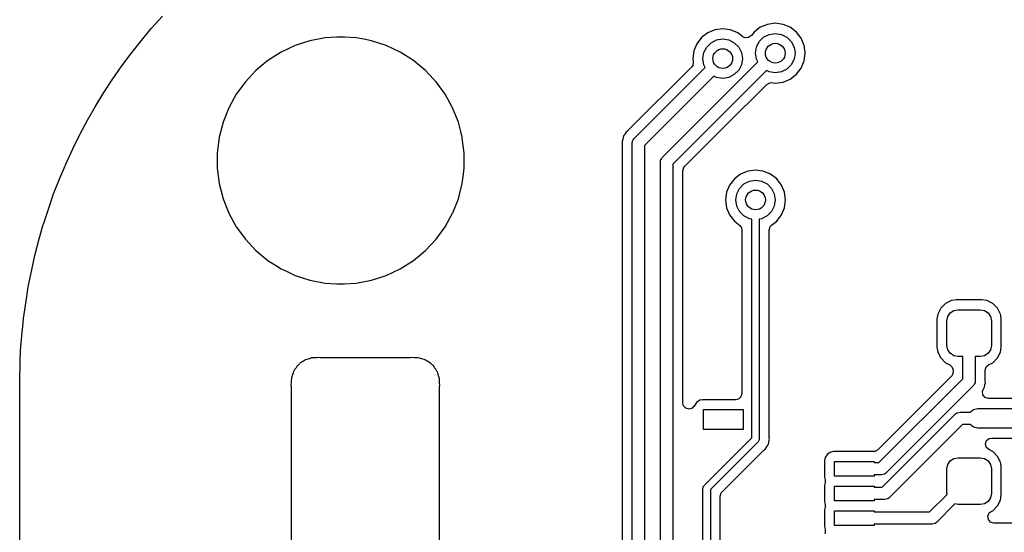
# Model space of a CAD drawing. Extents: x 0.4 to 10.6, y -8.1 to -0.4.
# Tile 8 of 42: x 4.35 to 5.135, y -1.832 to -1.423. Entities that reach past the tile are written whole.
import ezdxf

# ---------------------------------------------------------------- set-up
doc = ezdxf.new("R2010")
doc.units = 0
doc.header["$MEASUREMENT"] = 0
doc.layers.add('BLACK', color=7, linetype='CONTINUOUS')

msp = doc.modelspace()

# ---------------------------------------------------------------- linework, layer by layer
at = {"layer": 'BLACK', "linetype": 'CONTINUOUS'}
for p, q in [((4.45532, -1.4302), (4.46425, -1.42016)), ((4.94658, -1.42679), (4.94083, -1.42917)), ((4.95276, -1.42598), (4.94658, -1.42679)), ((4.94658, -1.42679), (4.94658, -1.42679)), ((4.95893, -1.42679), (4.95276, -1.42598)), ((4.95276, -1.42598), (4.95276, -1.42598)), ((4.96468, -1.42917), (4.95893, -1.42679)), ((4.95893, -1.42679), (4.95893, -1.42679)), ((4.4475, -1.43959), (4.45532, -1.4302)), ((4.89894, -1.43351), (4.894, -1.4373)), ((4.90469, -1.43113), (4.89894, -1.43351)), ((4.91086, -1.43032), (4.90469, -1.43113)), ((4.90469, -1.43113), (4.90469, -1.43113)), ((4.91703, -1.43113), (4.91086, -1.43032)), ((4.91086, -1.43032), (4.91086, -1.43032)), ((4.92278, -1.43351), (4.91703, -1.43113)), ((4.91703, -1.43113), (4.91703, -1.43113)), ((4.92689, -1.43667), (4.92278, -1.43351)), ((4.93374, -1.43577), (4.93152, -1.43739)), ((4.93589, -1.43296), (4.93374, -1.43577)), ((4.94083, -1.42917), (4.93589, -1.43296)), ((4.93589, -1.43296), (4.93589, -1.43296)), ((4.93589, -1.43296), (4.93589, -1.43296)), ((4.94083, -1.42917), (4.94083, -1.42917)), ((4.94083, -1.42917), (4.94083, -1.42917)), ((4.9435, -1.43708), (4.94789, -1.43485)), ((4.94789, -1.43485), (4.95276, -1.43407)), ((4.95276, -1.43407), (4.95762, -1.43485)), ((4.95762, -1.43485), (4.96201, -1.43708)), ((4.96962, -1.43296), (4.96468, -1.42917)), ((4.97341, -1.4379), (4.96962, -1.43296)), ((4.43916, -1.45013), (4.4475, -1.43959)), ((4.56999, -1.44372), (4.55878, -1.44899)), ((4.58177, -1.43989), (4.56999, -1.44372)), ((4.56999, -1.44372), (4.56999, -1.44372)), ((4.59394, -1.43757), (4.58177, -1.43989)), ((4.60321, -1.43699), (4.59394, -1.43757)), ((4.59394, -1.43757), (4.59394, -1.43757)), ((4.60939, -1.43699), (4.60321, -1.43699)), ((4.60321, -1.43699), (4.60321, -1.43699)), ((4.61866, -1.43757), (4.60939, -1.43699)), ((4.60939, -1.43699), (4.60939, -1.43699)), ((4.62475, -1.43873), (4.61866, -1.43757)), ((4.61866, -1.43757), (4.61866, -1.43757)), ((4.63083, -1.43989), (4.62475, -1.43873)), ((4.64261, -1.44372), (4.63083, -1.43989)), ((4.63083, -1.43989), (4.63083, -1.43989)), ((4.63083, -1.43989), (4.63083, -1.43989)), ((4.65382, -1.44899), (4.64261, -1.44372)), ((4.64261, -1.44372), (4.64261, -1.44372)), ((4.89021, -1.44224), (4.88783, -1.44799)), ((4.894, -1.4373), (4.89021, -1.44224)), ((4.89812, -1.44491), (4.9016, -1.44143)), ((4.9016, -1.44143), (4.90599, -1.43919)), ((4.90599, -1.43919), (4.91086, -1.43842)), ((4.91086, -1.43842), (4.91572, -1.43919)), ((4.91572, -1.43919), (4.92011, -1.44143)), ((4.92011, -1.44143), (4.9236, -1.44491)), ((4.92877, -1.43756), (4.92689, -1.43667)), ((4.93152, -1.43739), (4.92877, -1.43756)), ((4.93778, -1.44496), (4.94002, -1.44057)), ((4.94002, -1.44057), (4.9435, -1.43708)), ((4.96201, -1.43708), (4.9655, -1.44057)), ((4.9655, -1.44057), (4.96773, -1.44496)), ((4.97579, -1.44365), (4.97341, -1.4379)), ((4.9758, -1.44372), (4.97579, -1.44365)), ((4.97649, -1.44899), (4.9758, -1.44372)), ((4.43193, -1.45996), (4.43916, -1.45013)), ((4.55878, -1.44899), (4.54832, -1.45563)), ((4.55878, -1.44899), (4.55878, -1.44899)), ((4.66428, -1.45563), (4.65382, -1.44899)), ((4.65382, -1.44899), (4.65382, -1.44899)), ((4.88783, -1.44799), (4.88701, -1.45417)), ((4.88783, -1.44799), (4.88783, -1.44799)), ((4.89511, -1.45417), (4.89588, -1.4493)), ((4.89588, -1.4493), (4.89812, -1.44491)), ((4.9236, -1.44491), (4.92584, -1.4493)), ((4.92584, -1.4493), (4.92661, -1.45417)), ((4.93701, -1.44982), (4.93778, -1.44496)), ((4.93778, -1.45469), (4.93701, -1.44982)), ((4.96773, -1.44496), (4.9685, -1.44982)), ((4.9685, -1.44982), (4.96773, -1.45469)), ((4.97579, -1.45599), (4.9766, -1.44982)), ((4.9766, -1.44982), (4.97649, -1.44899)), ((4.42421, -1.47098), (4.43193, -1.45996)), ((4.54832, -1.45563), (4.53878, -1.46353)), ((4.54832, -1.45563), (4.54832, -1.45563)), ((4.67382, -1.46353), (4.66428, -1.45563)), ((4.66428, -1.45563), (4.66428, -1.45563)), ((4.86266, -1.53296), (4.93884, -1.45678)), ((4.88694, -1.45955), (4.88598, -1.46092)), ((4.88736, -1.45684), (4.88694, -1.45955)), ((4.88701, -1.45417), (4.88701, -1.45417)), ((4.88701, -1.45417), (4.88736, -1.45684)), ((4.89588, -1.45903), (4.89511, -1.45417)), ((4.89694, -1.46112), (4.89588, -1.45903)), ((4.92584, -1.45903), (4.9236, -1.46342)), ((4.92661, -1.45417), (4.92584, -1.45903)), ((4.93884, -1.45678), (4.93778, -1.45469)), ((4.9655, -1.45908), (4.96201, -1.46256)), ((4.96773, -1.45469), (4.9655, -1.45908)), ((4.97341, -1.46175), (4.97579, -1.45599)), ((4.53878, -1.46353), (4.5303, -1.47256)), ((4.53878, -1.46353), (4.53878, -1.46353)), ((4.68035, -1.47047), (4.67382, -1.46353)), ((4.67382, -1.46353), (4.67382, -1.46353)), ((4.67382, -1.46353), (4.67382, -1.46353)), ((4.88598, -1.46092), (4.83506, -1.51184)), ((4.84017, -1.51789), (4.89694, -1.46112)), ((4.9458, -1.46374), (4.87106, -1.53848)), ((4.92011, -1.46691), (4.91572, -1.46914)), ((4.9236, -1.46342), (4.92011, -1.46691)), ((4.94789, -1.4648), (4.9458, -1.46374)), ((4.95276, -1.46557), (4.94789, -1.4648)), ((4.95762, -1.4648), (4.95276, -1.46557)), ((4.96201, -1.46256), (4.95762, -1.4648)), ((4.96468, -1.47047), (4.96962, -1.46668)), ((4.96962, -1.46668), (4.97341, -1.46175)), ((4.41759, -1.48122), (4.42421, -1.47098)), ((4.5303, -1.47256), (4.52302, -1.48258)), ((4.5303, -1.47256), (4.5303, -1.47256)), ((4.6823, -1.47256), (4.68035, -1.47047)), ((4.68958, -1.48258), (4.6823, -1.47256)), ((4.6823, -1.47256), (4.6823, -1.47256)), ((4.9039, -1.46808), (4.84857, -1.52341)), ((4.90599, -1.46914), (4.9039, -1.46808)), ((4.91086, -1.46991), (4.90599, -1.46914)), ((4.91572, -1.46914), (4.91086, -1.46991)), ((4.91254, -1.50816), (4.946, -1.47471)), ((4.946, -1.47471), (4.94841, -1.47339)), ((4.94841, -1.47339), (4.95009, -1.47332)), ((4.95009, -1.47332), (4.95276, -1.47367)), ((4.95276, -1.47367), (4.95481, -1.4734)), ((4.95276, -1.47367), (4.95276, -1.47367)), ((4.95276, -1.47367), (4.95276, -1.47367)), ((4.95481, -1.4734), (4.95893, -1.47286)), ((4.95893, -1.47286), (4.96468, -1.47047)), ((4.41052, -1.49268), (4.41759, -1.48122)), ((4.52302, -1.48258), (4.51705, -1.49343)), ((4.52302, -1.48258), (4.52302, -1.48258)), ((4.69555, -1.49343), (4.68958, -1.48258)), ((4.68958, -1.48258), (4.68958, -1.48258)), ((4.68958, -1.48258), (4.68958, -1.48258)), ((4.40454, -1.50329), (4.41052, -1.49268)), ((4.51705, -1.49343), (4.51249, -1.50495)), ((4.51705, -1.49343), (4.51705, -1.49343)), ((4.70011, -1.50495), (4.69555, -1.49343)), ((4.69555, -1.49343), (4.69555, -1.49343)), ((4.69555, -1.49343), (4.69555, -1.49343)), ((4.69555, -1.49343), (4.69555, -1.49343)), ((4.39814, -1.51516), (4.40454, -1.50329)), ((4.51249, -1.50495), (4.50941, -1.51695)), ((4.51249, -1.50495), (4.51249, -1.50495)), ((4.70203, -1.51241), (4.70011, -1.50495)), ((4.70011, -1.50495), (4.70011, -1.50495)), ((4.70319, -1.51695), (4.70203, -1.51241)), ((4.83277, -1.51457), (4.83186, -1.51588)), ((4.83288, -1.51439), (4.83277, -1.51457)), ((4.83368, -1.51301), (4.83288, -1.51439)), ((4.8349, -1.51199), (4.83368, -1.51301)), ((4.83506, -1.51184), (4.8349, -1.51199)), ((4.88039, -1.54032), (4.91254, -1.50816)), ((4.39282, -1.52608), (4.39814, -1.51516)), ((4.50941, -1.51695), (4.50785, -1.52924)), ((4.50941, -1.51695), (4.50941, -1.51695)), ((4.70327, -1.51756), (4.70319, -1.51695)), ((4.70474, -1.52924), (4.70327, -1.51756)), ((4.8311, -1.5187), (4.83069, -1.52024)), ((4.83069, -1.52024), (4.83083, -1.52183)), ((4.83083, -1.52183), (4.83083, -1.52204)), ((4.83083, -1.52204), (4.83083, -2.33406)), ((4.83114, -1.51849), (4.8311, -1.5187)), ((4.83142, -1.51692), (4.83114, -1.51849)), ((4.83149, -1.51673), (4.83142, -1.51692)), ((4.83177, -1.51606), (4.83149, -1.51673)), ((4.83186, -1.51588), (4.83177, -1.51606)), ((4.83873, -1.52137), (4.83885, -1.5205)), ((4.83873, -2.33935), (4.83873, -1.52137)), ((4.83884, -1.52033), (4.83889, -1.52023)), ((4.83885, -1.5205), (4.83884, -1.52033)), ((4.83889, -1.52023), (4.83893, -1.51999)), ((4.83893, -1.51999), (4.83959, -1.51896)), ((4.83959, -1.51896), (4.84017, -1.51789)), ((4.38711, -1.53833), (4.39282, -1.52608)), ((4.50785, -1.52924), (4.50785, -1.54163)), ((4.70474, -1.54163), (4.70474, -1.52924)), ((4.70474, -1.52924), (4.70474, -1.52924)), ((4.84857, -1.52341), (4.84857, -2.34139)), ((4.38574, -1.54163), (4.38711, -1.53833)), ((4.86122, -1.53644), (4.86135, -1.53557)), ((4.86122, -2.34836), (4.86122, -1.53644)), ((4.86133, -1.53539), (4.86138, -1.5353)), ((4.86135, -1.53557), (4.86133, -1.53539)), ((4.86138, -1.5353), (4.86142, -1.53505)), ((4.86142, -1.53505), (4.86208, -1.53403)), ((4.86208, -1.53403), (4.86266, -1.53296)), ((4.38248, -1.54951), (4.38574, -1.54163)), ((4.50785, -1.54163), (4.50941, -1.55392)), ((4.70319, -1.55392), (4.70416, -1.54628)), ((4.70416, -1.54628), (4.70474, -1.54163)), ((4.70474, -1.54163), (4.70474, -1.54163)), ((4.87106, -1.53848), (4.87106, -2.35039)), ((4.87896, -1.54377), (4.87973, -1.54113)), ((4.87896, -1.72903), (4.87896, -1.54377)), ((4.87973, -1.54113), (4.88039, -1.54032)), ((4.92509, -1.54628), (4.92015, -1.55007)), ((4.93084, -1.5439), (4.92509, -1.54628)), ((4.93701, -1.54308), (4.93084, -1.5439)), ((4.93084, -1.5439), (4.93084, -1.5439)), ((4.94318, -1.5439), (4.93701, -1.54308)), ((4.93701, -1.54308), (4.93701, -1.54308)), ((4.94893, -1.54628), (4.94318, -1.5439)), ((4.94318, -1.5439), (4.94318, -1.5439)), ((4.95387, -1.55007), (4.94893, -1.54628)), ((4.37749, -1.56207), (4.38248, -1.54951)), ((4.50941, -1.55392), (4.50941, -1.55392)), ((4.50941, -1.55392), (4.51249, -1.56591)), ((4.701, -1.56247), (4.70319, -1.55392)), ((4.92015, -1.55007), (4.91636, -1.55501)), ((4.92775, -1.55419), (4.93214, -1.55195)), ((4.93214, -1.55195), (4.93701, -1.55118)), ((4.93701, -1.55118), (4.94187, -1.55195)), ((4.94187, -1.55195), (4.94626, -1.55419)), ((4.95766, -1.55501), (4.95387, -1.55007)), ((4.91397, -1.56076), (4.91316, -1.56693)), ((4.91636, -1.55501), (4.91397, -1.56076)), ((4.91397, -1.56076), (4.91397, -1.56076)), ((4.92203, -1.56206), (4.92427, -1.55767)), ((4.92427, -1.55767), (4.92775, -1.55419)), ((4.94626, -1.55419), (4.94975, -1.55767)), ((4.94975, -1.55767), (4.95199, -1.56206)), ((4.96004, -1.56076), (4.95766, -1.55501)), ((4.96085, -1.56693), (4.96004, -1.56076)), ((4.37354, -1.5735), (4.37745, -1.56217)), ((4.37745, -1.56217), (4.37749, -1.56207)), ((4.51249, -1.56591), (4.51249, -1.56591)), ((4.51249, -1.56591), (4.51705, -1.57743)), ((4.69567, -1.57714), (4.70011, -1.56591)), ((4.70011, -1.56591), (4.701, -1.56247)), ((4.70011, -1.56591), (4.70011, -1.56591)), ((4.91316, -1.56693), (4.91316, -1.56693)), ((4.91316, -1.56693), (4.91397, -1.5731)), ((4.92126, -1.56693), (4.92203, -1.56206)), ((4.92203, -1.5718), (4.92126, -1.56693)), ((4.95199, -1.56206), (4.95276, -1.56693)), ((4.95276, -1.56693), (4.95199, -1.5718)), ((4.96004, -1.5731), (4.96085, -1.56693)), ((4.36927, -1.58638), (4.37354, -1.5735)), ((4.51705, -1.57743), (4.51705, -1.57743)), ((4.51705, -1.57743), (4.51705, -1.57743)), ((4.51705, -1.57743), (4.51705, -1.57743)), ((4.51705, -1.57743), (4.52302, -1.58829)), ((4.68958, -1.58829), (4.69555, -1.57743)), ((4.69555, -1.57743), (4.69567, -1.57714)), ((4.91397, -1.5731), (4.91397, -1.5731)), ((4.91397, -1.5731), (4.91636, -1.57885)), ((4.92427, -1.57619), (4.92203, -1.5718)), ((4.92775, -1.57967), (4.92427, -1.57619)), ((4.94975, -1.57619), (4.94626, -1.57967)), ((4.95199, -1.5718), (4.94975, -1.57619)), ((4.95766, -1.57885), (4.96004, -1.5731)), ((4.91636, -1.57885), (4.92015, -1.58379)), ((4.92015, -1.58379), (4.92425, -1.58694)), ((4.93214, -1.58191), (4.92775, -1.57967)), ((4.93406, -1.58221), (4.93214, -1.58191)), ((4.93406, -1.75665), (4.93406, -1.58221)), ((4.94187, -1.58191), (4.93996, -1.58221)), ((4.93996, -1.58221), (4.93996, -1.75787)), ((4.94626, -1.57967), (4.94187, -1.58191)), ((4.94976, -1.58694), (4.95387, -1.58379)), ((4.95387, -1.58379), (4.95766, -1.57885)), ((4.36605, -1.59795), (4.36924, -1.58649)), ((4.36924, -1.58649), (4.36927, -1.58638)), ((4.52302, -1.58829), (4.52302, -1.58829)), ((4.52302, -1.58829), (4.52302, -1.58829)), ((4.52302, -1.58829), (4.5303, -1.59831)), ((4.6823, -1.59831), (4.68958, -1.58829)), ((4.92425, -1.58694), (4.92587, -1.58916)), ((4.92587, -1.58916), (4.92616, -1.59081)), ((4.92616, -1.59081), (4.92616, -1.72148)), ((4.94785, -1.59081), (4.94863, -1.58817)), ((4.94785, -1.67374), (4.94785, -1.59081)), ((4.94863, -1.58817), (4.94976, -1.58694)), ((4.36251, -1.61114), (4.36605, -1.59795)), ((4.5303, -1.59831), (4.5303, -1.59831)), ((4.5303, -1.59831), (4.53842, -1.60696)), ((4.67382, -1.60734), (4.6823, -1.59831)), ((4.53842, -1.60696), (4.53878, -1.60734)), ((4.53878, -1.60734), (4.53878, -1.60734)), ((4.53878, -1.60734), (4.54832, -1.61523)), ((4.66428, -1.61523), (4.67382, -1.60734)), ((4.36002, -1.62274), (4.36249, -1.61125)), ((4.36249, -1.61125), (4.36251, -1.61114)), ((4.54832, -1.61523), (4.54832, -1.61523)), ((4.54832, -1.61523), (4.55522, -1.61961)), ((4.65382, -1.62187), (4.66428, -1.61523)), ((4.35723, -1.63625), (4.36002, -1.62274)), ((4.55522, -1.61961), (4.55878, -1.62187)), ((4.55878, -1.62187), (4.56353, -1.62411)), ((4.56353, -1.62411), (4.56999, -1.62715)), ((4.64261, -1.62715), (4.65382, -1.62187)), ((4.56999, -1.62715), (4.56999, -1.62715)), ((4.56999, -1.62715), (4.56999, -1.62715)), ((4.56999, -1.62715), (4.58177, -1.63097)), ((4.58177, -1.63097), (4.59394, -1.63329)), ((4.61866, -1.63329), (4.63083, -1.63097)), ((4.63083, -1.63097), (4.64261, -1.62715)), ((4.35548, -1.64772), (4.35721, -1.63637)), ((4.35721, -1.63637), (4.35723, -1.63625)), ((4.59394, -1.63329), (4.59394, -1.63329)), ((4.59394, -1.63329), (4.59394, -1.63329)), ((4.59394, -1.63329), (4.60321, -1.63388)), ((4.60321, -1.63388), (4.60321, -1.63388)), ((4.60321, -1.63388), (4.60939, -1.63388)), ((4.60939, -1.63388), (4.61866, -1.63329)), ((4.61866, -1.63329), (4.61866, -1.63329)), ((4.61866, -1.63329), (4.61866, -1.63329)), ((4.35344, -1.66164), (4.35548, -1.64772)), ((5.09318, -1.64726), (5.08846, -1.64966)), ((5.09711, -1.64663), (5.09318, -1.64726)), ((5.11746, -1.64663), (5.09711, -1.64663)), ((5.09711, -1.64663), (5.09711, -1.64663)), ((5.12138, -1.64726), (5.11746, -1.64663)), ((5.11746, -1.64663), (5.11746, -1.64663)), ((5.12611, -1.64966), (5.12138, -1.64726)), ((5.12138, -1.64726), (5.12138, -1.64726)), ((5.12138, -1.64726), (5.12138, -1.64726)), ((5.0847, -1.65342), (5.08253, -1.65767)), ((5.08846, -1.64966), (5.0847, -1.65342)), ((5.0847, -1.65342), (5.0847, -1.65342)), ((5.0847, -1.65342), (5.0847, -1.65342)), ((5.0847, -1.65342), (5.0847, -1.65342)), ((5.08846, -1.64966), (5.08846, -1.64966)), ((5.09216, -1.65712), (5.09504, -1.6552)), ((5.09504, -1.6552), (5.09843, -1.65453)), ((5.09843, -1.65453), (5.11614, -1.65453)), ((5.11614, -1.65453), (5.11953, -1.6552)), ((5.11953, -1.6552), (5.12241, -1.65712)), ((5.12986, -1.65342), (5.12611, -1.64966)), ((5.12611, -1.64966), (5.12611, -1.64966)), ((5.12611, -1.64966), (5.12611, -1.64966)), ((5.13227, -1.65814), (5.12986, -1.65342)), ((5.12986, -1.65342), (5.12986, -1.65342)), ((5.12986, -1.65342), (5.12986, -1.65342)), ((4.35262, -1.67065), (4.35343, -1.66177)), ((4.35343, -1.66177), (4.35344, -1.66164)), ((5.08229, -1.65814), (5.08167, -1.66207)), ((5.08167, -1.66207), (5.08167, -1.68439)), ((5.08253, -1.65767), (5.08229, -1.65814)), ((5.08957, -1.66339), (5.09024, -1.66)), ((5.08957, -1.68307), (5.08957, -1.66339)), ((5.09024, -1.66), (5.09216, -1.65712)), ((5.12241, -1.65712), (5.12433, -1.66)), ((5.12433, -1.66), (5.125, -1.66339)), ((5.125, -1.66339), (5.125, -1.68307)), ((5.13245, -1.65925), (5.13227, -1.65814)), ((5.13227, -1.65814), (5.13227, -1.65814)), ((5.13227, -1.65814), (5.13227, -1.65814)), ((5.13289, -1.66207), (5.13245, -1.65925)), ((5.13289, -1.68439), (5.13289, -1.66207)), ((4.35245, -1.67256), (4.35262, -1.67065)), ((4.35144, -1.68407), (4.35245, -1.67256)), ((4.94785, -1.75632), (4.94785, -1.67374)), ((4.35092, -1.69503), (4.35116, -1.68734)), ((4.35116, -1.68734), (4.35117, -1.6872)), ((4.35117, -1.6872), (4.35144, -1.68407)), ((5.08167, -1.68439), (5.08229, -1.68831)), ((5.09024, -1.68646), (5.08957, -1.68307)), ((5.09216, -1.68933), (5.09024, -1.68646)), ((5.12433, -1.68646), (5.12241, -1.68933)), ((5.125, -1.68307), (5.12433, -1.68646)), ((5.13227, -1.68831), (5.13289, -1.68439)), ((4.35041, -1.7126), (4.35092, -1.69503)), ((4.57746, -1.69502), (4.57661, -1.69555)), ((4.57819, -1.69446), (4.57746, -1.69502)), ((4.57921, -1.69429), (4.57819, -1.69446)), ((4.58006, -1.69388), (4.57921, -1.69429)), ((4.5813, -1.6936), (4.58006, -1.69388)), ((4.58006, -1.69388), (4.58006, -1.69388)), ((4.58208, -1.69335), (4.5813, -1.6936)), ((4.58316, -1.69291), (4.58208, -1.69335)), ((4.58409, -1.69296), (4.58316, -1.69291)), ((4.58439, -1.69289), (4.58409, -1.69296)), ((4.5866, -1.69289), (4.58439, -1.69289)), ((4.58692, -1.69287), (4.5866, -1.69289)), ((4.58891, -1.69261), (4.58692, -1.69287)), ((4.58988, -1.69289), (4.58891, -1.69261)), ((4.66209, -1.69289), (4.58988, -1.69289)), ((4.66352, -1.69267), (4.66209, -1.69289)), ((4.66505, -1.69287), (4.66352, -1.69267)), ((4.66536, -1.69289), (4.66505, -1.69287)), ((4.66757, -1.69289), (4.66536, -1.69289)), ((4.66788, -1.69296), (4.66757, -1.69289)), ((4.66757, -1.69289), (4.66757, -1.69289)), ((4.66757, -1.69289), (4.66757, -1.69289)), ((4.66921, -1.69307), (4.66788, -1.69296)), ((4.66988, -1.69335), (4.66921, -1.69307)), ((4.67067, -1.6936), (4.66988, -1.69335)), ((4.6719, -1.69388), (4.67067, -1.6936)), ((4.67276, -1.69429), (4.6719, -1.69388)), ((4.6719, -1.69388), (4.6719, -1.69388)), ((4.674, -1.6947), (4.67276, -1.69429)), ((4.67407, -1.69469), (4.674, -1.6947)), ((4.67451, -1.69502), (4.67407, -1.69469)), ((4.67536, -1.69555), (4.67451, -1.69502)), ((5.08229, -1.68831), (5.08229, -1.68831)), ((5.08229, -1.68831), (5.08229, -1.68831)), ((5.08229, -1.68831), (5.0847, -1.69304)), ((5.0847, -1.69304), (5.0847, -1.69304)), ((5.0847, -1.69304), (5.0847, -1.69304)), ((5.0847, -1.69304), (5.08846, -1.69679)), ((5.09504, -1.69125), (5.09216, -1.68933)), ((5.09843, -1.69193), (5.09504, -1.69125)), ((5.10236, -1.69193), (5.09843, -1.69193)), ((5.10236, -1.70958), (5.10236, -1.69193)), ((5.11614, -1.69193), (5.1122, -1.69193)), ((5.1122, -1.69193), (5.1122, -1.71161)), ((5.11953, -1.69125), (5.11614, -1.69193)), ((5.12241, -1.68933), (5.11953, -1.69125)), ((5.12611, -1.69679), (5.12986, -1.69304)), ((5.12986, -1.69304), (5.13227, -1.68831)), ((4.56956, -1.70259), (4.56904, -1.70345)), ((4.56982, -1.70205), (4.56956, -1.70259)), ((4.57075, -1.70089), (4.56982, -1.70205)), ((4.56982, -1.70205), (4.56982, -1.70205)), ((4.57138, -1.69985), (4.57075, -1.70089)), ((4.57141, -1.69967), (4.57138, -1.69985)), ((4.57175, -1.6994), (4.57141, -1.69967)), ((4.5724, -1.69877), (4.57175, -1.6994)), ((4.57279, -1.69838), (4.5724, -1.69877)), ((4.5724, -1.69877), (4.5724, -1.69877)), ((4.57342, -1.69773), (4.57278, -1.69838)), ((4.57278, -1.69838), (4.57279, -1.69838)), ((4.57386, -1.69716), (4.57342, -1.69773)), ((4.57491, -1.69673), (4.57386, -1.69716)), ((4.57606, -1.69581), (4.57491, -1.69673)), ((4.57661, -1.69555), (4.57606, -1.69581)), ((4.57606, -1.69581), (4.57606, -1.69581)), ((4.6759, -1.69581), (4.67536, -1.69555)), ((4.67706, -1.69673), (4.6759, -1.69581)), ((4.6759, -1.69581), (4.6759, -1.69581)), ((4.6781, -1.69737), (4.67706, -1.69673)), ((4.67829, -1.69739), (4.6781, -1.69737)), ((4.67855, -1.69773), (4.67829, -1.69739)), ((4.67918, -1.69838), (4.67855, -1.69773)), ((4.67957, -1.69877), (4.67918, -1.69838)), ((4.67918, -1.69838), (4.67918, -1.69838)), ((4.68022, -1.6994), (4.67957, -1.69877)), ((4.67957, -1.69877), (4.67957, -1.69877)), ((4.68079, -1.69985), (4.68022, -1.6994)), ((4.68122, -1.70089), (4.68079, -1.69985)), ((4.68214, -1.70205), (4.68122, -1.70089)), ((4.68241, -1.70259), (4.68214, -1.70205)), ((4.68214, -1.70205), (4.68214, -1.70205)), ((4.68293, -1.70345), (4.68241, -1.70259)), ((5.08846, -1.69679), (5.08846, -1.69679)), ((5.08846, -1.69679), (5.08846, -1.69679)), ((5.08846, -1.69679), (5.0918, -1.6985)), ((5.0918, -1.6985), (5.0938, -1.70039)), ((5.0938, -1.70039), (5.09447, -1.70285)), ((5.09447, -1.70285), (5.09447, -1.70428)), ((5.1201, -1.70285), (5.12087, -1.70021)), ((5.1201, -1.71095), (5.1201, -1.70285)), ((5.12087, -1.70021), (5.12276, -1.6985)), ((5.12276, -1.6985), (5.12611, -1.69679)), ((4.56698, -1.71008), (4.56691, -1.71038)), ((4.56691, -1.71038), (4.56691, -1.71259)), ((4.56709, -1.70875), (4.56698, -1.71008)), ((4.56737, -1.70807), (4.56709, -1.70875)), ((4.56761, -1.70729), (4.56737, -1.70807)), ((4.5679, -1.70605), (4.56761, -1.70729)), ((4.56831, -1.7052), (4.5679, -1.70605)), ((4.5679, -1.70605), (4.5679, -1.70605)), ((4.56871, -1.70395), (4.56831, -1.7052)), ((4.56904, -1.70345), (4.56871, -1.70388)), ((4.56871, -1.70388), (4.56871, -1.70395)), ((4.68349, -1.70418), (4.68293, -1.70345)), ((4.68366, -1.7052), (4.68349, -1.70418)), ((4.68407, -1.70605), (4.68366, -1.7052)), ((4.68435, -1.70729), (4.68407, -1.70605)), ((4.6846, -1.70807), (4.68435, -1.70729)), ((4.68505, -1.70914), (4.6846, -1.70807)), ((4.68499, -1.71008), (4.68505, -1.70914)), ((4.68506, -1.71038), (4.68499, -1.71008)), ((4.68506, -1.71259), (4.68506, -1.71038)), ((4.68506, -1.71038), (4.68506, -1.71038)), ((5.09304, -1.70774), (5.03451, -1.76627)), ((5.03536, -1.77657), (5.10236, -1.70958)), ((5.09369, -1.70692), (5.09304, -1.70774)), ((5.09447, -1.70428), (5.09369, -1.70692)), ((5.12011, -1.71116), (5.1201, -1.71095)), ((4.35041, -2.3599), (4.35041, -1.7126)), ((4.56689, -1.71291), (4.56669, -1.71443)), ((4.56669, -1.71443), (4.56691, -1.71587)), ((4.56691, -1.71259), (4.56689, -1.71291)), ((4.56691, -1.71587), (4.56691, -2.35894)), ((4.68508, -1.71291), (4.68506, -1.71259)), ((4.68506, -1.71586), (4.68534, -1.7149)), ((4.68506, -2.35894), (4.68506, -1.71586)), ((4.68534, -1.7149), (4.68508, -1.71291)), ((5.11076, -1.71509), (5.04088, -1.78498)), ((5.11135, -1.71403), (5.11076, -1.71509)), ((5.11201, -1.713), (5.11135, -1.71403)), ((5.11204, -1.71275), (5.11201, -1.713)), ((5.11209, -1.71266), (5.11204, -1.71275)), ((5.1122, -1.71161), (5.11208, -1.71248)), ((5.11208, -1.71248), (5.11209, -1.71266)), ((5.11784, -1.7198), (5.11867, -1.71769)), ((5.11867, -1.71769), (5.11908, -1.71711)), ((5.11908, -1.71711), (5.11917, -1.71692)), ((5.11908, -1.71711), (5.11908, -1.71711)), ((5.11917, -1.71692), (5.11944, -1.71626)), ((5.11944, -1.71626), (5.11951, -1.71606)), ((5.11951, -1.71606), (5.11979, -1.71449)), ((5.11951, -1.71606), (5.11951, -1.71606)), ((5.11979, -1.71449), (5.11983, -1.71429)), ((5.11983, -1.71429), (5.12025, -1.71275)), ((5.12025, -1.71275), (5.12011, -1.71116)), ((4.89259, -1.72682), (4.88998, -1.72856)), ((4.89489, -1.72636), (4.89259, -1.72682)), ((4.89259, -1.72682), (4.89259, -1.72682)), ((4.92128, -1.72636), (4.89489, -1.72636)), ((4.92331, -1.72592), (4.92128, -1.72636)), ((4.92539, -1.72412), (4.92331, -1.72592)), ((4.92616, -1.72148), (4.92539, -1.72412)), ((5.11823, -1.72252), (5.11784, -1.7198)), ((5.12003, -1.7246), (5.11823, -1.72252)), ((5.12267, -1.72537), (5.12003, -1.7246)), ((5.22779, -1.72537), (5.12267, -1.72537)), ((4.87947, -1.73121), (4.87896, -1.72903)), ((4.88135, -1.73322), (4.87947, -1.73121)), ((4.88401, -1.7339), (4.88135, -1.73322)), ((4.88662, -1.73304), (4.88401, -1.7339)), ((4.88786, -1.7315), (4.88662, -1.73304)), ((4.88797, -1.73157), (4.88786, -1.7315)), ((4.88998, -1.72856), (4.88797, -1.73157)), ((4.89567, -1.75), (4.89567, -1.73425)), ((4.89567, -1.73425), (4.92717, -1.73425)), ((4.92717, -1.73425), (4.92717, -1.75)), ((5.10803, -1.73622), (5.11076, -1.73405)), ((5.11076, -1.73405), (5.11417, -1.73327)), ((5.11417, -1.73327), (5.2372, -1.73327)), ((5.03795, -1.79626), (5.09655, -1.73766)), ((5.09655, -1.73766), (5.09725, -1.73714)), ((5.09725, -1.73714), (5.09737, -1.737)), ((5.09737, -1.737), (5.09747, -1.73697)), ((5.09747, -1.73697), (5.09767, -1.73682)), ((5.09767, -1.73682), (5.09886, -1.73656)), ((5.09886, -1.73656), (5.10003, -1.73622)), ((5.10003, -1.73622), (5.10803, -1.73622)), ((4.92717, -1.75), (4.89567, -1.75)), ((5.10207, -1.74606), (5.04347, -1.80466)), ((5.10803, -1.74606), (5.10207, -1.74606)), ((5.11076, -1.74824), (5.10803, -1.74606)), ((5.11417, -1.74902), (5.11076, -1.74824)), ((5.2372, -1.74902), (5.11417, -1.74902)), ((4.89597, -1.79474), (4.93406, -1.75665)), ((4.93995, -1.75813), (4.93989, -1.75825)), ((4.93996, -1.75787), (4.93993, -1.75805)), ((4.93993, -1.75805), (4.93995, -1.75813)), ((4.94795, -1.75728), (4.94785, -1.75632)), ((4.9479, -1.75871), (4.94807, -1.75787)), ((4.94807, -1.75787), (4.94795, -1.75728)), ((5.12113, -1.75898), (5.12329, -1.75727)), ((5.12329, -1.75727), (5.12512, -1.75691)), ((5.12512, -1.75691), (5.22779, -1.75691)), ((4.9391, -1.75996), (4.90101, -1.79805)), ((4.93937, -1.75938), (4.9391, -1.75996)), ((4.93978, -1.75888), (4.93937, -1.75938)), ((4.93989, -1.75825), (4.93978, -1.75888)), ((4.94358, -1.76664), (4.94432, -1.76603)), ((4.94432, -1.76603), (4.94483, -1.76569)), ((4.94483, -1.76569), (4.94546, -1.76474)), ((4.94546, -1.76474), (4.94681, -1.76272)), ((4.94681, -1.76272), (4.94722, -1.76211)), ((4.94722, -1.76211), (4.94722, -1.76211)), ((4.94722, -1.76211), (4.94723, -1.76211)), ((4.94723, -1.76211), (4.9479, -1.75871)), ((5.12024, -1.76158), (5.12113, -1.75898)), ((5.12091, -1.76425), (5.12024, -1.76158)), ((5.12291, -1.76614), (5.12091, -1.76425)), ((4.91033, -1.79989), (4.94358, -1.76664)), ((4.99256, -1.77251), (4.99211, -1.77481)), ((4.99431, -1.7699), (4.99256, -1.77251)), ((4.99256, -1.77251), (4.99256, -1.77251)), ((4.99692, -1.76815), (4.99431, -1.7699)), ((4.99922, -1.7677), (4.99692, -1.76815)), ((4.99692, -1.76815), (4.99692, -1.76815)), ((5.03106, -1.7677), (4.99922, -1.7677)), ((5.03209, -1.76759), (5.03106, -1.7677)), ((5.03451, -1.76627), (5.03209, -1.76759)), ((5.09216, -1.77523), (5.09504, -1.77331)), ((5.09504, -1.77331), (5.09843, -1.77264)), ((5.09843, -1.77264), (5.11614, -1.77264)), ((5.11614, -1.77264), (5.11953, -1.77331)), ((5.11953, -1.77331), (5.12241, -1.77523)), ((5.12611, -1.76777), (5.12291, -1.76614)), ((5.12986, -1.77153), (5.12611, -1.76777)), ((5.12611, -1.76777), (5.12611, -1.76777)), ((5.12611, -1.76777), (5.12611, -1.76777)), ((5.13227, -1.77625), (5.12986, -1.77153)), ((5.12986, -1.77153), (5.12986, -1.77153)), ((5.12986, -1.77153), (5.12986, -1.77153)), ((4.99211, -1.77481), (4.99211, -1.78818)), ((5, -1.7874), (5, -1.77559)), ((5, -1.77559), (5.0315, -1.77559)), ((5.0315, -1.77559), (5.0315, -1.77657)), ((5.0315, -1.77657), (5.03536, -1.77657)), ((5.08957, -1.7815), (5.09024, -1.77811)), ((5.08957, -1.80118), (5.08957, -1.7815)), ((5.09024, -1.77811), (5.09216, -1.77523)), ((5.12241, -1.77523), (5.12433, -1.77811)), ((5.12433, -1.77811), (5.125, -1.7815)), ((5.125, -1.7815), (5.125, -1.80118)), ((5.13227, -1.77626), (5.13227, -1.77625)), ((5.13227, -1.77625), (5.13227, -1.77625)), ((5.13272, -1.77906), (5.13227, -1.77626)), ((5.13289, -1.78018), (5.13272, -1.77906)), ((5.13289, -1.8025), (5.13289, -1.78018)), ((4.99211, -1.78818), (4.99255, -1.79039)), ((5.0315, -1.7874), (5, -1.7874)), ((5.0374, -1.78642), (5.0315, -1.78642)), ((5.0315, -1.78642), (5.0315, -1.7874)), ((5.03857, -1.78607), (5.0374, -1.78642)), ((5.03976, -1.78582), (5.03857, -1.78607)), ((5.03996, -1.78567), (5.03976, -1.78582)), ((5.04006, -1.78564), (5.03996, -1.78567)), ((5.04018, -1.7855), (5.04006, -1.78564)), ((5.04088, -1.78498), (5.04018, -1.7855)), ((4.8951, -1.79683), (4.89513, -1.79665)), ((4.8951, -2.16971), (4.8951, -1.79683)), ((4.89511, -1.79657), (4.89517, -1.79645)), ((4.89513, -1.79665), (4.89511, -1.79657)), ((4.89517, -1.79645), (4.89528, -1.79582)), ((4.89528, -1.79582), (4.8957, -1.79532)), ((4.8957, -1.79532), (4.89597, -1.79474)), ((4.99255, -1.79229), (4.99211, -1.7945)), ((4.99211, -1.7945), (4.99211, -1.80786)), ((4.99255, -1.79039), (4.99255, -1.79229)), ((5, -1.80709), (5, -1.79528)), ((5, -1.79528), (5.0315, -1.79528)), ((5.0315, -1.79528), (5.0315, -1.79626)), ((5.0315, -1.79626), (5.03795, -1.79626)), ((4.90101, -1.79805), (4.90101, -2.16849)), ((4.9089, -1.80334), (4.90968, -1.8007)), ((4.9089, -1.90629), (4.9089, -1.80334)), ((4.90968, -1.8007), (4.91033, -1.79989)), ((5.04265, -1.80532), (5.04255, -1.80535)), ((5.04276, -1.80519), (5.04265, -1.80532)), ((5.04347, -1.80466), (5.04276, -1.80519)), ((5.07572, -1.81594), (5.08972, -1.80194)), ((5.08972, -1.80194), (5.08957, -1.80118)), ((5.12433, -1.80457), (5.12241, -1.80744)), ((5.125, -1.80118), (5.12433, -1.80457)), ((5.13227, -1.80642), (5.13289, -1.8025)), ((4.99211, -1.80786), (4.99255, -1.81007)), ((4.99255, -1.81198), (4.99211, -1.81418)), ((4.99255, -1.81007), (4.99255, -1.81198)), ((5.0315, -1.80709), (5, -1.80709)), ((5.03999, -1.8061), (5.0315, -1.8061)), ((5.0315, -1.8061), (5.0315, -1.80709)), ((5.04116, -1.80576), (5.03999, -1.8061)), ((5.04235, -1.8055), (5.04116, -1.80576)), ((5.04255, -1.80535), (5.04235, -1.8055)), ((5.09602, -1.80956), (5.08124, -1.82435)), ((5.09843, -1.81004), (5.09602, -1.80956)), ((5.11614, -1.81004), (5.09843, -1.81004)), ((5.11953, -1.80937), (5.11614, -1.81004)), ((5.12241, -1.80744), (5.11953, -1.80937)), ((5.12611, -1.8149), (5.12986, -1.81115)), ((5.12986, -1.81115), (5.13227, -1.80642)), ((4.99211, -1.81418), (4.99211, -1.82755)), ((5, -1.82677), (5, -1.81496)), ((5, -1.81496), (5.0315, -1.81496)), ((5.0315, -1.81496), (5.0315, -1.81594)), ((5.0315, -1.81594), (5.07572, -1.81594)), ((5.12222, -1.81921), (5.12336, -1.8167)), ((5.12261, -1.82193), (5.12222, -1.81921)), ((5.12336, -1.8167), (5.12484, -1.81555)), ((5.12484, -1.81555), (5.12611, -1.8149)), ((4.99211, -1.82755), (4.99255, -1.82976)), ((5.0315, -1.82677), (5, -1.82677)), ((5.07776, -1.82579), (5.0315, -1.82579)), ((5.0315, -1.82579), (5.0315, -1.82677)), ((5.07892, -1.82544), (5.07776, -1.82579)), ((5.08011, -1.82519), (5.07892, -1.82544)), ((5.08031, -1.82504), (5.08011, -1.82519)), ((5.08042, -1.82501), (5.08031, -1.82504)), ((5.08053, -1.82487), (5.08042, -1.82501)), ((5.08124, -1.82435), (5.08053, -1.82487)), ((5.12441, -1.82401), (5.12261, -1.82193)), ((5.12705, -1.82478), (5.12441, -1.82401)), ((5.16982, -1.82478), (5.12705, -1.82478)), ((4.99255, -1.83166), (4.99221, -1.83337)), ((4.99255, -1.82976), (4.99255, -1.83166))]:
    msp.add_line(p, q, dxfattribs=at)
at = {"layer": 'BLACK'}
for centre in [(4.95276, -1.44982), (4.91086, -1.45417), (4.93701, -1.56693)]:
    msp.add_circle(centre, 0.00787, dxfattribs=at)

doc.saveas('drawing.dxf')
